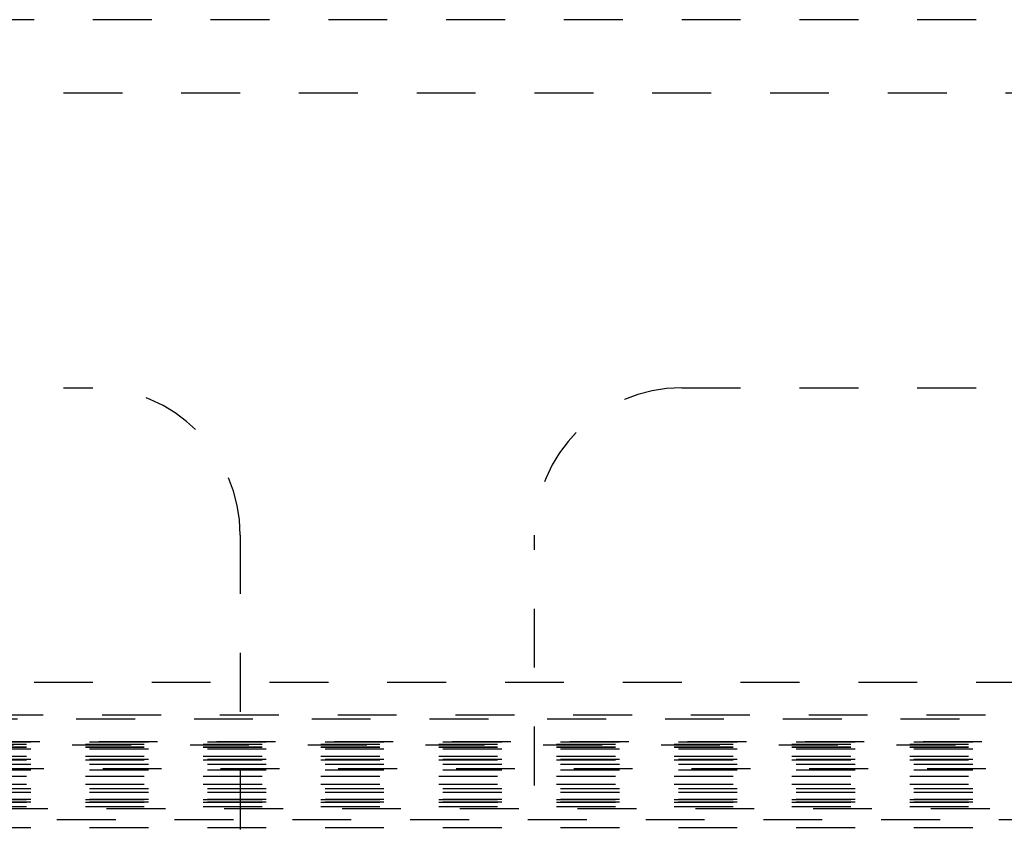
# Model space of a CAD drawing. Header units: inches. Extents: x 220 to 877, y 4 to 174.
# Tile 113 of 256: x 239.88 to 241.55, y 93.28 to 94.66. Entities that reach past the tile are written whole.
import ezdxf

# ---------------------------------------------------------------- set-up
doc = ezdxf.new("R2010")
doc.units = ezdxf.units.IN
doc.header["$LTSCALE"] = 0.5
doc.header["$MEASUREMENT"] = 0
doc.linetypes.add('HIDDEN', pattern=[0.225, 0.15, -0.075])
doc.layers.add('SID-M-H', color=4, linetype='HIDDEN')

msp = doc.modelspace()

# ---------------------------------------------------------------- linework, layer by layer
at = {"layer": 'SID-M-H'}
for p, q in [((242.30678, 94.65857), (231.10678, 94.65857)), ((250.25678, 94.53357), (230.75678, 94.53357)), ((230.75678, 94.03357), (240.00678, 94.03357)), ((241.00678, 94.03357), (253.75678, 94.03357)), ((240.25678, 93.78357), (240.25678, 92.15857)), ((240.75678, 92.15857), (240.75678, 93.78357)), ((231.10678, 93.53357), (242.30678, 93.53357)), ((242.72254, 93.47755), (238.57269, 93.47755)), ((238.57851, 93.47173), (242.71672, 93.47173)), ((242.71672, 93.43239), (238.57851, 93.43239)), ((242.30116, 93.43188), (238.99407, 93.43188)), ((238.99407, 93.42834), (242.30116, 93.42834)), ((242.67174, 93.4268), (238.62349, 93.4268)), ((238.99407, 93.42401), (242.30116, 93.42401)), ((238.99407, 93.42356), (242.30116, 93.42356)), ((242.30116, 93.41983), (238.99407, 93.41983)), ((238.99407, 93.40804), (242.30116, 93.40804)), ((242.30116, 93.40275), (238.99407, 93.40275)), ((238.99407, 93.40186), (242.30116, 93.40186)), ((238.62349, 93.38745), (242.67174, 93.38745)), ((242.30116, 93.39398), (238.99407, 93.39398)), ((242.30116, 93.38434), (238.99407, 93.38434)), ((238.99407, 93.37391), (242.30116, 93.37391)), ((238.99407, 93.36034), (242.30116, 93.36034)), ((242.30116, 93.35247), (238.99407, 93.35247)), ((242.30116, 93.34628), (238.99407, 93.34628)), ((242.30116, 93.33469), (238.99407, 93.33469)), ((238.99407, 93.33449), (242.30116, 93.33449)), ((242.30116, 93.33031), (238.99407, 93.33031)), ((238.99407, 93.32992), (242.30116, 93.32992)), ((238.99407, 93.32244), (242.30116, 93.32244)), ((239.22995, 93.31947), (242.06528, 93.31947)), ((242.04559, 93.29979), (239.24964, 93.29979)), ((242.30116, 93.28621), (238.99407, 93.28621))]:
    msp.add_line(p, q, dxfattribs=at)
for centre, start, end in [((240.00678, 93.78357), 0, 90), ((241.00678, 93.78357), 90, 180)]:
    msp.add_arc(centre, 0.25, start, end, dxfattribs=at)

doc.saveas('drawing.dxf')
